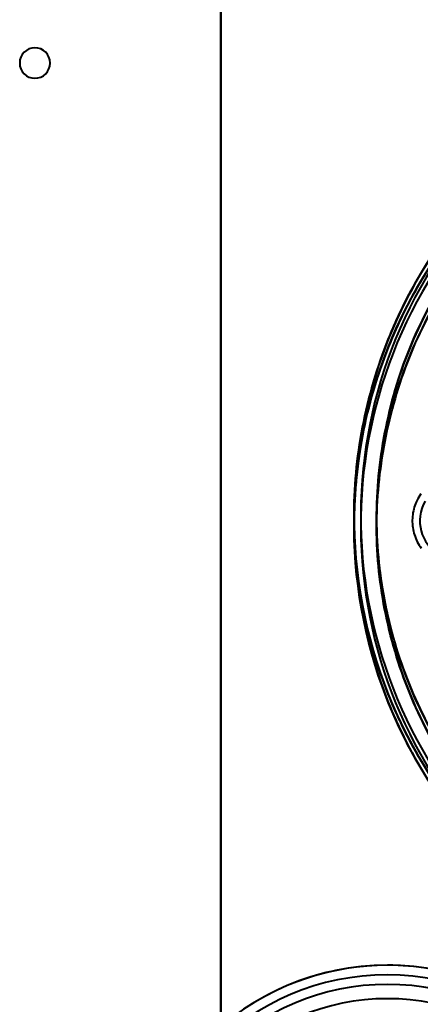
# Model space of a CAD drawing. Header units: millimetres. Extents: x -1442 to 3067, y -120 to 1046.
# Tile 62 of 75: x 244 to 286, y 793 to 896. Entities that reach past the tile are written whole.
import ezdxf

# ---------------------------------------------------------------- set-up
doc = ezdxf.new("R2010")
doc.units = ezdxf.units.MM
doc.layers.add('G-IMPT', color=8, linetype='Continuous', lineweight=40)

# ---------------------------------------------------------------- blocks, each defined once
blk = doc.blocks.new('NEXA 1000 CALQUES_dwg-755156-Gauche')
at = {"layer": 'G-IMPT', "flags": 128}
for points in [[(265.5, 903.37), (265.5, 873.37), (265.5, 843.37), (265.5, 813.37), (265.5, 783.37)], [(265.5, 783.37), (265.5, 813.37), (265.5, 843.37), (265.5, 873.37), (265.5, 903.37)], [(265.5, 903.37), (265.5, 873.37), (265.5, 843.37), (265.5, 813.37), (265.5, 783.37)], [(265.5, 783.37), (265.5, 813.37), (265.5, 843.37), (265.5, 873.37), (265.5, 903.37)], [(265.5, 903.37), (265.5, 873.37), (265.5, 843.37), (265.5, 813.37), (265.5, 783.37)], [(265.5, 783.37), (265.5, 813.37), (265.5, 843.37), (265.5, 873.37), (265.5, 903.37)], [(265.5, 903.37), (265.5, 873.37), (265.5, 843.37), (265.5, 813.37), (265.5, 783.37)], [(265.5, 783.37), (265.5, 813.37), (265.5, 843.37), (265.5, 873.37), (265.5, 903.37)], [(286.5, 846.19), (286.39, 846.03), (286.29, 845.86), (286.2, 845.69), (286.11, 845.52), (286.02, 845.34), (285.95, 845.16), (285.88, 844.98), (285.82, 844.79), (285.77, 844.6), (285.72, 844.41), (285.68, 844.22), (285.65, 844.03), (285.63, 843.83), (285.62, 843.64), (285.61, 843.44), (285.61, 843.25), (285.62, 843.05), (285.64, 842.86), (285.66, 842.66), (285.69, 842.47), (285.73, 842.28), (285.78, 842.09), (285.84, 841.9), (285.9, 841.72), (285.97, 841.53), (286.05, 841.35), (286.13, 841.18), (286.22, 841), (286.32, 840.83), (286.42, 840.67), (286.54, 840.51)], [(286.5, 846.19), (286.39, 846.03), (286.29, 845.86), (286.2, 845.69), (286.11, 845.52), (286.02, 845.34), (285.95, 845.16), (285.88, 844.98), (285.82, 844.79), (285.77, 844.6), (285.72, 844.41), (285.68, 844.22), (285.65, 844.03), (285.63, 843.83), (285.62, 843.64), (285.61, 843.44), (285.61, 843.25), (285.62, 843.05), (285.64, 842.86), (285.66, 842.66), (285.69, 842.47), (285.73, 842.28), (285.78, 842.09), (285.84, 841.9), (285.9, 841.72), (285.97, 841.53), (286.05, 841.35), (286.13, 841.18), (286.22, 841), (286.32, 840.83), (286.42, 840.67), (286.54, 840.51)], [(283, 796.77), (281.92, 796.75), (280.84, 796.69), (279.77, 796.58), (278.7, 796.43), (277.64, 796.23), (276.58, 796), (275.54, 795.72), (274.51, 795.4), (273.49, 795.04), (272.49, 794.64), (271.5, 794.2), (270.53, 793.72), (269.58, 793.2), (268.66, 792.65)], [(297.83, 792.33), (296.92, 792.91), (295.98, 793.45), (295.03, 793.95), (294.05, 794.41), (293.05, 794.83), (292.04, 795.21), (291.02, 795.55), (289.98, 795.85), (288.93, 796.11), (287.88, 796.33), (286.81, 796.5), (285.74, 796.63), (284.66, 796.72), (283.58, 796.77), (283, 796.77)]]:
    blk.add_lwpolyline(points, dxfattribs=at)
at = {"layer": 'G-IMPT'}
for centre, radius, start, end in [((246, 891.37), 1.6, 0, 180), ((246, 891.37), 1.6, 90, 180), ((246, 891.37), 1.6, 0, 180), ((246, 891.37), 1.6, 90, 270), ((246, 891.37), 1.6, 0, 90), ((246, 891.37), 1.6, 270, 90), ((246, 891.37), 1.6, 180, 0), ((246, 891.37), 1.6, 180, 0), ((246, 891.37), 1.6, 180, 0), ((329.5, 842.96), 50, 134.6136, 223.4832), ((329.5, 842.96), 50, 134.6136, 223.4832), ((329.5, 842.96), 50, 134.6136, 223.4832), ((329.5, 842.96), 50, 134.6136, 223.4832), ((329.5, 842.96), 50, 134.6136, 223.4832), ((329.5, 842.96), 50, 134.6136, 223.4832), ((329.5, 843.79), 50, 136.5168, 225.3864), ((329.5, 843.79), 50, 136.5168, 225.3864), ((329.5, 843.79), 50, 136.5168, 225.3864), ((329.5, 843.79), 50, 136.5168, 225.3864), ((329.5, 843.79), 50, 136.5168, 225.3864), ((329.5, 843.79), 50, 136.5168, 225.3864), ((329.5, 842.96), 49.3, 134.6136, 223.4832), ((329.5, 842.96), 49.3, 134.6136, 223.4832), ((329.5, 842.96), 49.3, 134.6136, 223.4832), ((329.5, 842.96), 49.3, 134.6136, 223.4832), ((329.5, 843.79), 49.3, 136.5168, 225.3864), ((329.5, 843.79), 49.3, 136.5168, 225.3864), ((329.5, 843.79), 49.3, 136.5168, 225.3864), ((329.5, 843.79), 49.3, 136.5168, 225.3864), ((290.5, 843.37), 4.1, 150, 240), ((290.5, 843.37), 4.1, 150, 240), ((290.5, 843.37), 4.1, 150, 240), ((290.5, 843.37), 4.1, 150, 240), ((283, 769.77), 27, 90, 180), ((283, 769.77), 27, 360, 180), ((283, 769.77), 27, 90, 270), ((283, 769.77), 27, 360, 180), ((283, 769.77), 27, 0, 180), ((283, 769.77), 27, 0, 180), ((283, 769.77), 27, 90, 270), ((283, 769.77), 27, 90, 270), ((283, 769.77), 27, 0, 90), ((283, 769.77), 27, 270, 90), ((283, 769.77), 27, 0, 90), ((283, 769.77), 27, 270, 90), ((283, 769.77), 26, 90, 270), ((283, 769.77), 26, 0, 180), ((283, 769.77), 26, 90, 270), ((283, 769.77), 26, 0, 180), ((283, 769.77), 26, 360, 90), ((283, 769.77), 26, 360, 90), ((283, 769.77), 25, 360, 180), ((283, 769.77), 25, 360, 180), ((283, 769.77), 25, 0, 180), ((283, 769.77), 25, 0, 180), ((283, 769.77), 23.5, 360, 180), ((283, 769.77), 23.5, 0, 180), ((283, 769.77), 23.5, 0, 180), ((283, 769.77), 23.5, 0, 180)]:
    blk.add_arc(centre, radius, start, end, dxfattribs=at)
for points in [[(293.22, 808.55), (288.78, 813.24), (281.72, 824.35), (278.23, 843.82), (282.39, 863.18), (289.8, 874.03), (294.38, 878.55)], [(293.22, 878.19), (288.78, 873.51), (281.72, 862.39), (278.23, 842.92), (282.39, 823.57), (289.8, 812.72), (294.38, 808.19)]]:
    blk.add_open_spline(points, degree=3, dxfattribs=at)
for points, knots in [([(294.38, 878.55), (292.08, 876.28), (288.97, 872.55), (285.62, 867.09), (282.76, 861.22), (280.32, 853.56), (279.19, 843.78), (279.97, 834.13), (282.18, 826.25), (284.8, 820.39), (288.02, 814.71), (291.01, 810.89), (293.22, 808.55)], [0, 0, 0, 0, 0.125, 0.1875, 0.25, 0.375, 0.5, 0.625, 0.75, 0.8125, 0.875, 1, 1, 1, 1]), ([(294.38, 808.19), (292.08, 810.46), (288.97, 814.2), (285.62, 819.66), (282.76, 825.53), (280.32, 833.19), (279.19, 842.96), (279.97, 852.62), (282.18, 860.5), (284.8, 866.36), (288.02, 872.03), (291.01, 875.86), (293.22, 878.19)], [0, 0, 0, 0, 0.125, 0.1875, 0.25, 0.375, 0.5, 0.625, 0.75, 0.8125, 0.875, 1, 1, 1, 1]), ([(294.86, 810.61), (292.77, 812.8), (289.94, 816.4), (286.89, 821.72), (284.41, 827.23), (282.3, 834.64), (281.57, 843.74), (282.64, 852.94), (284.96, 860.15), (287.67, 865.66), (290.85, 870.78), (293.79, 874.29), (295.97, 876.41)], [0, 0, 0, 0, 0.125, 0.1875, 0.25, 0.375, 0.5, 0.625, 0.75, 0.8125, 0.875, 1, 1, 1, 1]), ([(294.86, 876.13), (292.77, 873.94), (289.94, 870.35), (286.89, 865.02), (284.41, 859.51), (282.3, 852.1), (281.57, 843.01), (282.64, 833.8), (284.96, 826.59), (287.67, 821.08), (290.85, 815.96), (293.79, 812.46), (295.97, 810.33)], [0, 0, 0, 0, 0.125, 0.1875, 0.25, 0.375, 0.5, 0.625, 0.75, 0.8125, 0.875, 1, 1, 1, 1]), ([(295.97, 876.41), (293.72, 874.17), (290.75, 870.62), (287.6, 865.53), (285.64, 861.55), (284.07, 857.31), (282.88, 852.83), (282.11, 848.26), (281.79, 843.76), (281.95, 839.25), (282.56, 834.65), (283.6, 830.14), (285.03, 825.85), (286.85, 821.8), (289.84, 816.6), (292.69, 812.94), (294.86, 810.61)], [0, 0, 0, 0, 0.125, 0.1875, 0.25, 0.3125, 0.375, 0.4375, 0.5, 0.5625, 0.625, 0.6875, 0.75, 0.8125, 0.875, 1, 1, 1, 1]), ([(295.97, 810.33), (293.72, 812.58), (290.75, 816.12), (287.6, 821.22), (285.64, 825.19), (284.07, 829.43), (282.88, 833.91), (282.11, 838.49), (281.79, 842.99), (281.95, 847.49), (282.56, 852.09), (283.6, 856.61), (285.03, 860.9), (286.85, 864.94), (289.84, 870.15), (292.69, 873.8), (294.86, 876.13)], [0, 0, 0, 0, 0.125, 0.1875, 0.25, 0.3125, 0.375, 0.4375, 0.5, 0.5625, 0.625, 0.6875, 0.75, 0.8125, 0.875, 1, 1, 1, 1])]:
    blk.add_open_spline(points, degree=3, knots=knots, dxfattribs=at)

msp = doc.modelspace()

# ---------------------------------------------------------------- block references
at = {"layer": 'G-IMPT'}
msp.add_blockref('NEXA 1000 CALQUES_dwg-755156-Gauche', (0, 0), dxfattribs=at)

doc.saveas('drawing.dxf')
